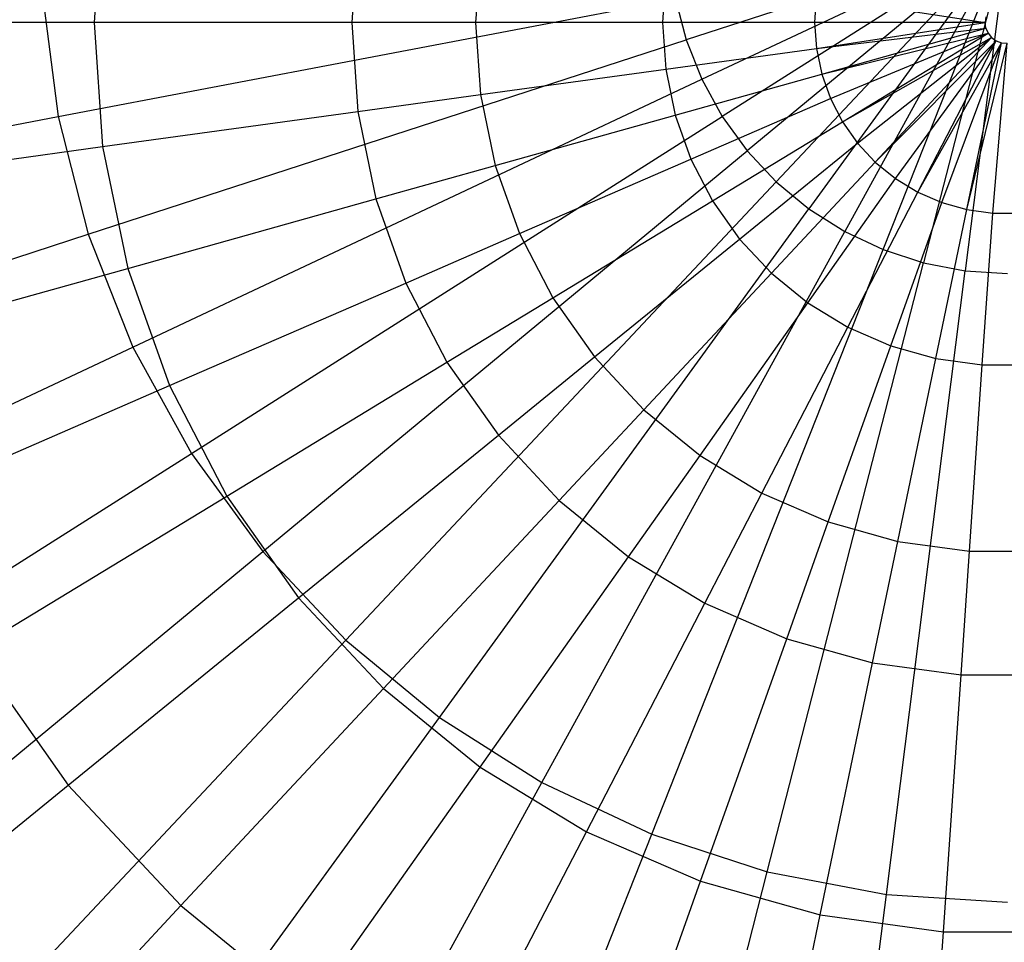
# Model space of a CAD drawing. Extents: x -12.2 to 12.8, y 0.1 to 12.5.
# Tile 52 of 66: x 4.827 to 5.343, y 4.991 to 5.475. Entities that reach past the tile are written whole.
import ezdxf

# ---------------------------------------------------------------- set-up
doc = ezdxf.new("R2010")
doc.units = 0
doc.header["$LTSCALE"] = 2.54
doc.layers.get('0').update_dxf_attribs({"color": 13, "linetype": 'CONTINUOUS'})

# ---------------------------------------------------------------- blocks, each defined once
blk = doc.blocks.new('GRUPUJ_1')
at = {"color": 0}
for p, q in [((17.07552, 5.46944, 14.30535), (17.07106, 5.40436, 14.30535)), ((17.07552, 5.46944, 14.30535), (17.07106, 5.40436, 14.30535)), ((17.20928, 5.45105, 14.44481), (17.20609, 5.40436, 14.44481)), ((17.20928, 5.45105, 14.44481), (17.20609, 5.40436, 14.44481)), ((17.55, 5.45, 18.1), (17.38147, 5.39524, 18.0935)), ((17.55, 5.45, 18.1), (17.38147, 5.39524, 18.0935)), ((17.38966, 5.37455, 18.0935), (17.55, 5.45, 18.1)), ((17.38966, 5.37455, 18.0935), (17.55, 5.45, 18.1)), ((17.55, 5.45, 18.1), (17.40038, 5.35505, 18.0935)), ((17.55, 5.45, 18.1), (17.40038, 5.35505, 18.0935)), ((17.55, 5.45, 18.1), (17.41346, 5.33705, 18.0935)), ((17.55, 5.45, 18.1), (17.41346, 5.33705, 18.0935)), ((17.4287, 5.32082, 18.0935), (17.55, 5.45, 18.1)), ((17.4287, 5.32082, 18.0935), (17.55, 5.45, 18.1)), ((17.55, 5.45, 18.1), (17.44584, 5.30664, 18.0935)), ((17.55, 5.45, 18.1), (17.44584, 5.30664, 18.0935)), ((17.55, 5.45, 18.1), (17.46463, 5.29472, 18.0935)), ((17.55, 5.45, 18.1), (17.46463, 5.29472, 18.0935)), ((17.48477, 5.28524, 18.0935), (17.55, 5.45, 18.1)), ((17.48477, 5.28524, 18.0935), (17.55, 5.45, 18.1)), ((17.55, 5.45, 18.1), (17.50593, 5.27836, 18.0935)), ((17.55, 5.45, 18.1), (17.50593, 5.27836, 18.0935)), ((17.55, 5.45, 18.1), (17.52779, 5.27419, 18.0935)), ((17.55, 5.45, 18.1), (17.52779, 5.27419, 18.0935)), ((17.27366, 5.4422, 14.49838), (17.27107, 5.40436, 14.49838)), ((17.27366, 5.4422, 14.49838), (17.27107, 5.40436, 14.49838)), ((17.37072, 5.42886, 14.55834), (17.36904, 5.40436, 14.55834)), ((17.37072, 5.42886, 14.55834), (17.36904, 5.40436, 14.55834)), ((17.04414, 5.41817, 18.05329), (17.05212, 5.35502, 18.05329)), ((17.04414, 5.41817, 18.05329), (17.05212, 5.35502, 18.05329)), ((17.05212, 5.35502, 18.05329), (17.37594, 5.4168, 18.0935)), ((17.05212, 5.35502, 18.05329), (17.37594, 5.4168, 18.0935)), ((17.37594, 5.4168, 18.0935), (17.38147, 5.39524, 18.0935)), ((17.37594, 5.4168, 18.0935), (17.38147, 5.39524, 18.0935)), ((17.44973, 5.418, 14.58457), (17.4488, 5.40436, 14.58457)), ((17.44973, 5.418, 14.58457), (17.4488, 5.40436, 14.58457)), ((17.44973, 5.418, 14.58457), (17.53817, 5.40436, 14.59115)), ((17.44973, 5.418, 14.58457), (17.53817, 5.40436, 14.59115)), ((17.53857, 5.40728, 14.59115), (17.53817, 5.40436, 14.59115)), ((17.07106, 5.40436, 14.30535), (16.91538, 5.40436, 14.10488)), ((17.07106, 5.40436, 14.30535), (16.91538, 5.40436, 14.10488)), ((17.20609, 5.40436, 14.44481), (17.07106, 5.40436, 14.30535)), ((17.07106, 5.40436, 14.30535), (17.07552, 5.33928, 14.30535)), ((17.20609, 5.40436, 14.44481), (17.07106, 5.40436, 14.30535)), ((17.07106, 5.40436, 14.30535), (17.07552, 5.33928, 14.30535)), ((17.27107, 5.40436, 14.49838), (17.20609, 5.40436, 14.44481)), ((17.20609, 5.40436, 14.44481), (17.20928, 5.35767, 14.44481)), ((17.27107, 5.40436, 14.49838), (17.20609, 5.40436, 14.44481)), ((17.20609, 5.40436, 14.44481), (17.20928, 5.35767, 14.44481)), ((17.36904, 5.40436, 14.55834), (17.27107, 5.40436, 14.49838)), ((17.27107, 5.40436, 14.49838), (17.27366, 5.36651, 14.49838)), ((17.36904, 5.40436, 14.55834), (17.27107, 5.40436, 14.49838)), ((17.27107, 5.40436, 14.49838), (17.27366, 5.36651, 14.49838)), ((17.4488, 5.40436, 14.58457), (17.36904, 5.40436, 14.55834)), ((17.36904, 5.40436, 14.55834), (17.37072, 5.37985, 14.55834)), ((17.4488, 5.40436, 14.58457), (17.36904, 5.40436, 14.55834)), ((17.36904, 5.40436, 14.55834), (17.37072, 5.37985, 14.55834)), ((17.53817, 5.40436, 14.59115), (17.4488, 5.40436, 14.58457)), ((17.4488, 5.40436, 14.58457), (17.44973, 5.39071, 14.58457)), ((17.4488, 5.40436, 14.58457), (17.44973, 5.39071, 14.58457)), ((17.53817, 5.40436, 14.59115), (17.4488, 5.40436, 14.58457)), ((17.44973, 5.39071, 14.58457), (17.53817, 5.40436, 14.59115)), ((17.44973, 5.39071, 14.58457), (17.53817, 5.40436, 14.59115)), ((17.44973, 5.39071, 14.58457), (17.53857, 5.40144, 14.59115)), ((17.44973, 5.39071, 14.58457), (17.53857, 5.40144, 14.59115)), ((17.45252, 5.37733, 14.58457), (17.53857, 5.40144, 14.59115)), ((17.45252, 5.37733, 14.58457), (17.53857, 5.40144, 14.59115)), ((17.53857, 5.40144, 14.59115), (17.53817, 5.40436, 14.59115)), ((17.53857, 5.40144, 14.59115), (17.53975, 5.39873, 14.59115)), ((17.06795, 5.29337, 18.05329), (17.38147, 5.39524, 18.0935)), ((17.06795, 5.29337, 18.05329), (17.38147, 5.39524, 18.0935)), ((17.38147, 5.39524, 18.0935), (17.38966, 5.37455, 18.0935)), ((17.38147, 5.39524, 18.0935), (17.38966, 5.37455, 18.0935)), ((17.45252, 5.37733, 14.58457), (17.53975, 5.39873, 14.59115)), ((17.45252, 5.37733, 14.58457), (17.53975, 5.39873, 14.59115)), ((17.4571, 5.36444, 14.58457), (17.53975, 5.39873, 14.59115)), ((17.4571, 5.36444, 14.58457), (17.53975, 5.39873, 14.59115)), ((17.46339, 5.3523, 14.58457), (17.53975, 5.39873, 14.59115)), ((17.46339, 5.3523, 14.58457), (17.53975, 5.39873, 14.59115)), ((17.46339, 5.3523, 14.58457), (17.54161, 5.39645, 14.59115)), ((17.46339, 5.3523, 14.58457), (17.54161, 5.39645, 14.59115)), ((17.47127, 5.34113, 14.58457), (17.54161, 5.39645, 14.59115)), ((17.47127, 5.34113, 14.58457), (17.54161, 5.39645, 14.59115)), ((17.48061, 5.33113, 14.58457), (17.54161, 5.39645, 14.59115)), ((17.48061, 5.33113, 14.58457), (17.54161, 5.39645, 14.59115)), ((17.48061, 5.33113, 14.58457), (17.54402, 5.39475, 14.59115)), ((17.48061, 5.33113, 14.58457), (17.54402, 5.39475, 14.59115)), ((17.49121, 5.3225, 14.58457), (17.54402, 5.39475, 14.59115)), ((17.49121, 5.3225, 14.58457), (17.54402, 5.39475, 14.59115)), ((17.5029, 5.3154, 14.58457), (17.54402, 5.39475, 14.59115)), ((17.5029, 5.3154, 14.58457), (17.54402, 5.39475, 14.59115)), ((17.53975, 5.39873, 14.59115), (17.54161, 5.39645, 14.59115)), ((17.54161, 5.39645, 14.59115), (17.54402, 5.39475, 14.59115)), ((17.54402, 5.39475, 14.59115), (17.54679, 5.39376, 14.59115)), ((17.37072, 5.37985, 14.55834), (17.44973, 5.39071, 14.58457)), ((17.37072, 5.37985, 14.55834), (17.44973, 5.39071, 14.58457)), ((17.44973, 5.39071, 14.58457), (17.45252, 5.37733, 14.58457)), ((17.44973, 5.39071, 14.58457), (17.45252, 5.37733, 14.58457)), ((17.5029, 5.3154, 14.58457), (17.54679, 5.39376, 14.59115)), ((17.5029, 5.3154, 14.58457), (17.54679, 5.39376, 14.59115)), ((17.51544, 5.30995, 14.58457), (17.54679, 5.39376, 14.59115)), ((17.51544, 5.30995, 14.58457), (17.54679, 5.39376, 14.59115)), ((17.52861, 5.30626, 14.58457), (17.54679, 5.39376, 14.59115)), ((17.52861, 5.30626, 14.58457), (17.54679, 5.39376, 14.59115)), ((17.52861, 5.30626, 14.58457), (17.54973, 5.39356, 14.59115)), ((17.52861, 5.30626, 14.58457), (17.54973, 5.39356, 14.59115)), ((17.54216, 5.3044, 14.58457), (17.54973, 5.39356, 14.59115)), ((17.54216, 5.3044, 14.58457), (17.54973, 5.39356, 14.59115)), ((17.54679, 5.39376, 14.59115), (17.54973, 5.39356, 14.59115)), ((17.27366, 5.36651, 14.49838), (17.37072, 5.37985, 14.55834)), ((17.27366, 5.36651, 14.49838), (17.37072, 5.37985, 14.55834)), ((17.37072, 5.37985, 14.55834), (17.37572, 5.35581, 14.55834)), ((17.37072, 5.37985, 14.55834), (17.37572, 5.35581, 14.55834)), ((17.09138, 5.23419, 18.05329), (17.38966, 5.37455, 18.0935)), ((17.09138, 5.23419, 18.05329), (17.38966, 5.37455, 18.0935)), ((17.37572, 5.35581, 14.55834), (17.45252, 5.37733, 14.58457)), ((17.37572, 5.35581, 14.55834), (17.45252, 5.37733, 14.58457)), ((17.38966, 5.37455, 18.0935), (17.40038, 5.35505, 18.0935)), ((17.38966, 5.37455, 18.0935), (17.40038, 5.35505, 18.0935)), ((17.45252, 5.37733, 14.58457), (17.4571, 5.36444, 14.58457)), ((17.45252, 5.37733, 14.58457), (17.4571, 5.36444, 14.58457)), ((17.20928, 5.35767, 14.44481), (17.27366, 5.36651, 14.49838)), ((17.20928, 5.35767, 14.44481), (17.27366, 5.36651, 14.49838)), ((17.27366, 5.36651, 14.49838), (17.28138, 5.32937, 14.49838)), ((17.27366, 5.36651, 14.49838), (17.28138, 5.32937, 14.49838)), ((17.38394, 5.33266, 14.55834), (17.4571, 5.36444, 14.58457)), ((17.38394, 5.33266, 14.55834), (17.4571, 5.36444, 14.58457)), ((17.4571, 5.36444, 14.58457), (17.46339, 5.3523, 14.58457)), ((17.4571, 5.36444, 14.58457), (17.46339, 5.3523, 14.58457)), ((16.71582, 5.29087, 17.97926), (17.05212, 5.35502, 18.05329)), ((16.71582, 5.29087, 17.97926), (17.05212, 5.35502, 18.05329)), ((17.05212, 5.35502, 18.05329), (17.06795, 5.29337, 18.05329)), ((17.05212, 5.35502, 18.05329), (17.06795, 5.29337, 18.05329)), ((17.07552, 5.33928, 14.30535), (17.20928, 5.35767, 14.44481)), ((17.07552, 5.33928, 14.30535), (17.20928, 5.35767, 14.44481)), ((17.12204, 5.17841, 18.05329), (17.40038, 5.35505, 18.0935)), ((17.12204, 5.17841, 18.05329), (17.40038, 5.35505, 18.0935)), ((17.20928, 5.35767, 14.44481), (17.21881, 5.31184, 14.44481)), ((17.20928, 5.35767, 14.44481), (17.21881, 5.31184, 14.44481)), ((17.28138, 5.32937, 14.49838), (17.37572, 5.35581, 14.55834)), ((17.28138, 5.32937, 14.49838), (17.37572, 5.35581, 14.55834)), ((17.37572, 5.35581, 14.55834), (17.38394, 5.33266, 14.55834)), ((17.37572, 5.35581, 14.55834), (17.38394, 5.33266, 14.55834)), ((17.40038, 5.35505, 18.0935), (17.41346, 5.33705, 18.0935)), ((17.40038, 5.35505, 18.0935), (17.41346, 5.33705, 18.0935)), ((17.39524, 5.31086, 14.55834), (17.46339, 5.3523, 14.58457)), ((17.39524, 5.31086, 14.55834), (17.46339, 5.3523, 14.58457)), ((17.46339, 5.3523, 14.58457), (17.47127, 5.34113, 14.58457)), ((17.46339, 5.3523, 14.58457), (17.47127, 5.34113, 14.58457)), ((16.92129, 5.31808, 14.10488), (17.07552, 5.33928, 14.30535)), ((16.92129, 5.31808, 14.10488), (17.07552, 5.33928, 14.30535)), ((17.07552, 5.33928, 14.30535), (17.08879, 5.27541, 14.30535)), ((17.07552, 5.33928, 14.30535), (17.08879, 5.27541, 14.30535)), ((17.4094, 5.29079, 14.55834), (17.47127, 5.34113, 14.58457)), ((17.4094, 5.29079, 14.55834), (17.47127, 5.34113, 14.58457)), ((17.47127, 5.34113, 14.58457), (17.48061, 5.33113, 14.58457)), ((17.47127, 5.34113, 14.58457), (17.48061, 5.33113, 14.58457)), ((17.15946, 5.12691, 18.05329), (17.41346, 5.33705, 18.0935)), ((17.15946, 5.12691, 18.05329), (17.41346, 5.33705, 18.0935)), ((17.41346, 5.33705, 18.0935), (17.4287, 5.32082, 18.0935)), ((17.41346, 5.33705, 18.0935), (17.4287, 5.32082, 18.0935)), ((17.21881, 5.31184, 14.44481), (17.28138, 5.32937, 14.49838)), ((17.21881, 5.31184, 14.44481), (17.28138, 5.32937, 14.49838)), ((17.28138, 5.32937, 14.49838), (17.29408, 5.29363, 14.49838)), ((17.28138, 5.32937, 14.49838), (17.29408, 5.29363, 14.49838)), ((17.29408, 5.29363, 14.49838), (17.38394, 5.33266, 14.55834)), ((17.29408, 5.29363, 14.49838), (17.38394, 5.33266, 14.55834)), ((17.38394, 5.33266, 14.55834), (17.39524, 5.31086, 14.55834)), ((17.38394, 5.33266, 14.55834), (17.39524, 5.31086, 14.55834)), ((17.42617, 5.27284, 14.55834), (17.48061, 5.33113, 14.58457)), ((17.42617, 5.27284, 14.55834), (17.48061, 5.33113, 14.58457)), ((17.48061, 5.33113, 14.58457), (17.49121, 5.3225, 14.58457)), ((17.48061, 5.33113, 14.58457), (17.49121, 5.3225, 14.58457)), ((17.44522, 5.25734, 14.55834), (17.49121, 5.3225, 14.58457)), ((17.44522, 5.25734, 14.55834), (17.49121, 5.3225, 14.58457)), ((17.49121, 5.3225, 14.58457), (17.5029, 5.3154, 14.58457)), ((17.49121, 5.3225, 14.58457), (17.5029, 5.3154, 14.58457)), ((17.20303, 5.08051, 18.05329), (17.4287, 5.32082, 18.0935)), ((17.20303, 5.08051, 18.05329), (17.4287, 5.32082, 18.0935)), ((17.4287, 5.32082, 18.0935), (17.44584, 5.30664, 18.0935)), ((17.4287, 5.32082, 18.0935), (17.44584, 5.30664, 18.0935)), ((17.4662, 5.24458, 14.55834), (17.5029, 5.3154, 14.58457)), ((17.4662, 5.24458, 14.55834), (17.5029, 5.3154, 14.58457)), ((17.5029, 5.3154, 14.58457), (17.51544, 5.30995, 14.58457)), ((17.5029, 5.3154, 14.58457), (17.51544, 5.30995, 14.58457)), ((17.08879, 5.27541, 14.30535), (17.21881, 5.31184, 14.44481)), ((17.08879, 5.27541, 14.30535), (17.21881, 5.31184, 14.44481)), ((17.21881, 5.31184, 14.44481), (17.23448, 5.26774, 14.44481)), ((17.21881, 5.31184, 14.44481), (17.23448, 5.26774, 14.44481)), ((17.31153, 5.25995, 14.49838), (17.39524, 5.31086, 14.55834)), ((17.31153, 5.25995, 14.49838), (17.39524, 5.31086, 14.55834)), ((17.39524, 5.31086, 14.55834), (17.4094, 5.29079, 14.55834)), ((17.39524, 5.31086, 14.55834), (17.4094, 5.29079, 14.55834)), ((17.48873, 5.2348, 14.55834), (17.51544, 5.30995, 14.58457)), ((17.48873, 5.2348, 14.55834), (17.51544, 5.30995, 14.58457)), ((17.51544, 5.30995, 14.58457), (17.52861, 5.30626, 14.58457)), ((17.51544, 5.30995, 14.58457), (17.52861, 5.30626, 14.58457)), ((17.25207, 5.03994, 18.05329), (17.44584, 5.30664, 18.0935)), ((17.25207, 5.03994, 18.05329), (17.44584, 5.30664, 18.0935)), ((17.44584, 5.30664, 18.0935), (17.46463, 5.29472, 18.0935)), ((17.44584, 5.30664, 18.0935), (17.46463, 5.29472, 18.0935)), ((17.51238, 5.22817, 14.55834), (17.52861, 5.30626, 14.58457)), ((17.51238, 5.22817, 14.55834), (17.52861, 5.30626, 14.58457)), ((17.52861, 5.30626, 14.58457), (17.54216, 5.3044, 14.58457)), ((17.52861, 5.30626, 14.58457), (17.54216, 5.3044, 14.58457)), ((17.53671, 5.22482, 14.55834), (17.54216, 5.3044, 14.58457)), ((17.53671, 5.22482, 14.55834), (17.54216, 5.3044, 14.58457)), ((17.54216, 5.3044, 14.58457), (17.55583, 5.3044, 14.58457)), ((17.54216, 5.3044, 14.58457), (17.55583, 5.3044, 14.58457)), ((16.74234, 5.18757, 17.97926), (17.06795, 5.29337, 18.05329)), ((16.74234, 5.18757, 17.97926), (17.06795, 5.29337, 18.05329)), ((17.06795, 5.29337, 18.05329), (17.09138, 5.23419, 18.05329)), ((17.06795, 5.29337, 18.05329), (17.09138, 5.23419, 18.05329)), ((17.23448, 5.26774, 14.44481), (17.29408, 5.29363, 14.49838)), ((17.23448, 5.26774, 14.44481), (17.29408, 5.29363, 14.49838)), ((17.29408, 5.29363, 14.49838), (17.31153, 5.25995, 14.49838)), ((17.29408, 5.29363, 14.49838), (17.31153, 5.25995, 14.49838)), ((17.30582, 5.00583, 18.05329), (17.46463, 5.29472, 18.0935)), ((17.30582, 5.00583, 18.05329), (17.46463, 5.29472, 18.0935)), ((17.46463, 5.29472, 18.0935), (17.48477, 5.28524, 18.0935)), ((17.46463, 5.29472, 18.0935), (17.48477, 5.28524, 18.0935)), ((17.33341, 5.22896, 14.49838), (17.4094, 5.29079, 14.55834)), ((17.33341, 5.22896, 14.49838), (17.4094, 5.29079, 14.55834)), ((17.4094, 5.29079, 14.55834), (17.42617, 5.27284, 14.55834)), ((17.4094, 5.29079, 14.55834), (17.42617, 5.27284, 14.55834)), ((17.36341, 4.97873, 18.05329), (17.48477, 5.28524, 18.0935)), ((17.36341, 4.97873, 18.05329), (17.48477, 5.28524, 18.0935)), ((17.48477, 5.28524, 18.0935), (17.50593, 5.27836, 18.0935)), ((17.48477, 5.28524, 18.0935), (17.50593, 5.27836, 18.0935)), ((17.42395, 4.95906, 18.05329), (17.50593, 5.27836, 18.0935)), ((17.42395, 4.95906, 18.05329), (17.50593, 5.27836, 18.0935)), ((17.50593, 5.27836, 18.0935), (17.52779, 5.27419, 18.0935)), ((17.50593, 5.27836, 18.0935), (17.52779, 5.27419, 18.0935)), ((16.93888, 5.23341, 14.10488), (17.08879, 5.27541, 14.30535)), ((16.93888, 5.23341, 14.10488), (17.08879, 5.27541, 14.30535)), ((17.08879, 5.27541, 14.30535), (17.11063, 5.21395, 14.30535)), ((17.08879, 5.27541, 14.30535), (17.11063, 5.21395, 14.30535)), ((17.3593, 5.20124, 14.49838), (17.42617, 5.27284, 14.55834)), ((17.3593, 5.20124, 14.49838), (17.42617, 5.27284, 14.55834)), ((17.42617, 5.27284, 14.55834), (17.44522, 5.25734, 14.55834)), ((17.42617, 5.27284, 14.55834), (17.44522, 5.25734, 14.55834)), ((17.48647, 4.94714, 18.05329), (17.52779, 5.27419, 18.0935)), ((17.48647, 4.94714, 18.05329), (17.52779, 5.27419, 18.0935)), ((17.52779, 5.27419, 18.0935), (17.55, 5.2728, 18.0935)), ((17.52779, 5.27419, 18.0935), (17.55, 5.2728, 18.0935)), ((17.11063, 5.21395, 14.30535), (17.23448, 5.26774, 14.44481)), ((17.11063, 5.21395, 14.30535), (17.23448, 5.26774, 14.44481)), ((17.23448, 5.26774, 14.44481), (17.25601, 5.22619, 14.44481)), ((17.23448, 5.26774, 14.44481), (17.25601, 5.22619, 14.44481)), ((17.25601, 5.22619, 14.44481), (17.31153, 5.25995, 14.49838)), ((17.25601, 5.22619, 14.44481), (17.31153, 5.25995, 14.49838)), ((17.31153, 5.25995, 14.49838), (17.33341, 5.22896, 14.49838)), ((17.31153, 5.25995, 14.49838), (17.33341, 5.22896, 14.49838)), ((17.38872, 5.1773, 14.49838), (17.44522, 5.25734, 14.55834)), ((17.38872, 5.1773, 14.49838), (17.44522, 5.25734, 14.55834)), ((17.44522, 5.25734, 14.55834), (17.4662, 5.24458, 14.55834)), ((17.44522, 5.25734, 14.55834), (17.4662, 5.24458, 14.55834)), ((17.42113, 5.15759, 14.49838), (17.4662, 5.24458, 14.55834)), ((17.42113, 5.15759, 14.49838), (17.4662, 5.24458, 14.55834)), ((17.4662, 5.24458, 14.55834), (17.48873, 5.2348, 14.55834)), ((17.4662, 5.24458, 14.55834), (17.48873, 5.2348, 14.55834)), ((17.45592, 5.14248, 14.49838), (17.48873, 5.2348, 14.55834)), ((17.45592, 5.14248, 14.49838), (17.48873, 5.2348, 14.55834)), ((17.48873, 5.2348, 14.55834), (17.51238, 5.22817, 14.55834)), ((17.48873, 5.2348, 14.55834), (17.51238, 5.22817, 14.55834)), ((16.7816, 5.08842, 17.97926), (17.09138, 5.23419, 18.05329)), ((16.7816, 5.08842, 17.97926), (17.09138, 5.23419, 18.05329)), ((17.09138, 5.23419, 18.05329), (17.12204, 5.17841, 18.05329)), ((17.09138, 5.23419, 18.05329), (17.12204, 5.17841, 18.05329)), ((17.14064, 5.15603, 14.30535), (17.25601, 5.22619, 14.44481)), ((17.14064, 5.15603, 14.30535), (17.25601, 5.22619, 14.44481)), ((17.25601, 5.22619, 14.44481), (17.283, 5.18796, 14.44481)), ((17.25601, 5.22619, 14.44481), (17.283, 5.18796, 14.44481)), ((17.283, 5.18796, 14.44481), (17.33341, 5.22896, 14.49838)), ((17.283, 5.18796, 14.44481), (17.33341, 5.22896, 14.49838)), ((17.33341, 5.22896, 14.49838), (17.3593, 5.20124, 14.49838)), ((17.33341, 5.22896, 14.49838), (17.3593, 5.20124, 14.49838)), ((17.49245, 5.13225, 14.49838), (17.51238, 5.22817, 14.55834)), ((17.49245, 5.13225, 14.49838), (17.51238, 5.22817, 14.55834)), ((17.51238, 5.22817, 14.55834), (17.53671, 5.22482, 14.55834)), ((17.51238, 5.22817, 14.55834), (17.53671, 5.22482, 14.55834)), ((17.53003, 5.12708, 14.49838), (17.53671, 5.22482, 14.55834)), ((17.53003, 5.12708, 14.49838), (17.53671, 5.22482, 14.55834)), ((17.53671, 5.22482, 14.55834), (17.56127, 5.22482, 14.55834)), ((17.53671, 5.22482, 14.55834), (17.56127, 5.22482, 14.55834)), ((16.96784, 5.15193, 14.10488), (17.11063, 5.21395, 14.30535)), ((16.96784, 5.15193, 14.10488), (17.11063, 5.21395, 14.30535)), ((17.11063, 5.21395, 14.30535), (17.14064, 5.15603, 14.30535)), ((17.11063, 5.21395, 14.30535), (17.14064, 5.15603, 14.30535)), ((17.31494, 5.15375, 14.44481), (17.3593, 5.20124, 14.49838)), ((17.31494, 5.15375, 14.44481), (17.3593, 5.20124, 14.49838)), ((17.3593, 5.20124, 14.49838), (17.38872, 5.1773, 14.49838)), ((17.3593, 5.20124, 14.49838), (17.38872, 5.1773, 14.49838)), ((17.17826, 5.10274, 14.30535), (17.283, 5.18796, 14.44481)), ((17.17826, 5.10274, 14.30535), (17.283, 5.18796, 14.44481)), ((17.283, 5.18796, 14.44481), (17.31494, 5.15375, 14.44481)), ((17.283, 5.18796, 14.44481), (17.31494, 5.15375, 14.44481)), ((16.83298, 4.99496, 17.97926), (17.12204, 5.17841, 18.05329)), ((16.83298, 4.99496, 17.97926), (17.12204, 5.17841, 18.05329)), ((17.12204, 5.17841, 18.05329), (17.15946, 5.12691, 18.05329)), ((17.12204, 5.17841, 18.05329), (17.15946, 5.12691, 18.05329)), ((17.35125, 5.12422, 14.44481), (17.38872, 5.1773, 14.49838)), ((17.35125, 5.12422, 14.44481), (17.38872, 5.1773, 14.49838)), ((17.38872, 5.1773, 14.49838), (17.42113, 5.15759, 14.49838)), ((17.38872, 5.1773, 14.49838), (17.42113, 5.15759, 14.49838)), ((17.39124, 5.0999, 14.44481), (17.42113, 5.15759, 14.49838)), ((17.39124, 5.0999, 14.44481), (17.42113, 5.15759, 14.49838)), ((17.42113, 5.15759, 14.49838), (17.45592, 5.14248, 14.49838)), ((17.42113, 5.15759, 14.49838), (17.45592, 5.14248, 14.49838)), ((17.00763, 5.07514, 14.10488), (17.14064, 5.15603, 14.30535)), ((17.00763, 5.07514, 14.10488), (17.14064, 5.15603, 14.30535)), ((17.14064, 5.15603, 14.30535), (17.17826, 5.10274, 14.30535)), ((17.14064, 5.15603, 14.30535), (17.17826, 5.10274, 14.30535)), ((17.22278, 5.05507, 14.30535), (17.31494, 5.15375, 14.44481)), ((17.22278, 5.05507, 14.30535), (17.31494, 5.15375, 14.44481)), ((17.31494, 5.15375, 14.44481), (17.35125, 5.12422, 14.44481)), ((17.31494, 5.15375, 14.44481), (17.35125, 5.12422, 14.44481)), ((17.43416, 5.08125, 14.44481), (17.45592, 5.14248, 14.49838)), ((17.43416, 5.08125, 14.44481), (17.45592, 5.14248, 14.49838)), ((17.45592, 5.14248, 14.49838), (17.49245, 5.13225, 14.49838)), ((17.45592, 5.14248, 14.49838), (17.49245, 5.13225, 14.49838)), ((17.47923, 5.06863, 14.44481), (17.49245, 5.13225, 14.49838)), ((17.47923, 5.06863, 14.44481), (17.49245, 5.13225, 14.49838)), ((17.49245, 5.13225, 14.49838), (17.53003, 5.12708, 14.49838)), ((17.49245, 5.13225, 14.49838), (17.53003, 5.12708, 14.49838)), ((16.89566, 4.90868, 17.97926), (17.15946, 5.12691, 18.05329)), ((16.89566, 4.90868, 17.97926), (17.15946, 5.12691, 18.05329)), ((17.15946, 5.12691, 18.05329), (17.20303, 5.08051, 18.05329)), ((17.15946, 5.12691, 18.05329), (17.20303, 5.08051, 18.05329)), ((17.52559, 5.06225, 14.44481), (17.53003, 5.12708, 14.49838)), ((17.52559, 5.06225, 14.44481), (17.53003, 5.12708, 14.49838)), ((17.53003, 5.12708, 14.49838), (17.56796, 5.12708, 14.49838)), ((17.53003, 5.12708, 14.49838), (17.56796, 5.12708, 14.49838)), ((17.27338, 5.0139, 14.30535), (17.35125, 5.12422, 14.44481)), ((17.27338, 5.0139, 14.30535), (17.35125, 5.12422, 14.44481)), ((17.35125, 5.12422, 14.44481), (17.39124, 5.0999, 14.44481)), ((17.35125, 5.12422, 14.44481), (17.39124, 5.0999, 14.44481)), ((17.0575, 5.00449, 14.10488), (17.17826, 5.10274, 14.30535)), ((17.0575, 5.00449, 14.10488), (17.17826, 5.10274, 14.30535)), ((17.17826, 5.10274, 14.30535), (17.22278, 5.05507, 14.30535)), ((17.17826, 5.10274, 14.30535), (17.22278, 5.05507, 14.30535)), ((17.32912, 4.98001, 14.30535), (17.39124, 5.0999, 14.44481)), ((17.32912, 4.98001, 14.30535), (17.39124, 5.0999, 14.44481)), ((17.39124, 5.0999, 14.44481), (17.43416, 5.08125, 14.44481)), ((17.39124, 5.0999, 14.44481), (17.43416, 5.08125, 14.44481)), ((16.96867, 4.83094, 17.97926), (17.20303, 5.08051, 18.05329)), ((16.96867, 4.83094, 17.97926), (17.20303, 5.08051, 18.05329)), ((17.20303, 5.08051, 18.05329), (17.25207, 5.03994, 18.05329)), ((17.20303, 5.08051, 18.05329), (17.25207, 5.03994, 18.05329)), ((17.38895, 4.95402, 14.30535), (17.43416, 5.08125, 14.44481)), ((17.38895, 4.95402, 14.30535), (17.43416, 5.08125, 14.44481)), ((17.43416, 5.08125, 14.44481), (17.47923, 5.06863, 14.44481)), ((17.43416, 5.08125, 14.44481), (17.47923, 5.06863, 14.44481)), ((17.00763, 5.07514, 14.10488), (17.0575, 5.00449, 14.10488)), ((17.00763, 5.07514, 14.10488), (17.0575, 5.00449, 14.10488)), ((17.45176, 4.93642, 14.30535), (17.47923, 5.06863, 14.44481)), ((17.45176, 4.93642, 14.30535), (17.47923, 5.06863, 14.44481)), ((17.47923, 5.06863, 14.44481), (17.52559, 5.06225, 14.44481)), ((17.47923, 5.06863, 14.44481), (17.52559, 5.06225, 14.44481)), ((17.51638, 4.92754, 14.30535), (17.52559, 5.06225, 14.44481)), ((17.51638, 4.92754, 14.30535), (17.52559, 5.06225, 14.44481)), ((17.52559, 5.06225, 14.44481), (17.57239, 5.06225, 14.44481)), ((17.52559, 5.06225, 14.44481), (17.57239, 5.06225, 14.44481)), ((17.11652, 4.94129, 14.10488), (17.22278, 5.05507, 14.30535)), ((17.11652, 4.94129, 14.10488), (17.22278, 5.05507, 14.30535)), ((17.22278, 5.05507, 14.30535), (17.27338, 5.0139, 14.30535)), ((17.22278, 5.05507, 14.30535), (17.27338, 5.0139, 14.30535)), ((17.05084, 4.76296, 17.97926), (17.25207, 5.03994, 18.05329)), ((17.05084, 4.76296, 17.97926), (17.25207, 5.03994, 18.05329)), ((17.25207, 5.03994, 18.05329), (17.30582, 5.00583, 18.05329)), ((17.25207, 5.03994, 18.05329), (17.30582, 5.00583, 18.05329)), ((17.1836, 4.88672, 14.10488), (17.27338, 5.0139, 14.30535)), ((17.1836, 4.88672, 14.10488), (17.27338, 5.0139, 14.30535)), ((17.27338, 5.0139, 14.30535), (17.32912, 4.98001, 14.30535)), ((17.27338, 5.0139, 14.30535), (17.32912, 4.98001, 14.30535)), ((16.92607, 4.89757, 13.84361), (17.0575, 5.00449, 14.10488)), ((16.92607, 4.89757, 13.84361), (17.0575, 5.00449, 14.10488)), ((17.0575, 5.00449, 14.10488), (17.11652, 4.94129, 14.10488)), ((17.0575, 5.00449, 14.10488), (17.11652, 4.94129, 14.10488)), ((17.14088, 4.70582, 17.97926), (17.30582, 5.00583, 18.05329)), ((17.14088, 4.70582, 17.97926), (17.30582, 5.00583, 18.05329)), ((17.30582, 5.00583, 18.05329), (17.36341, 4.97873, 18.05329)), ((17.30582, 5.00583, 18.05329), (17.36341, 4.97873, 18.05329)), ((17.23738, 4.66041, 17.97926), (17.36341, 4.97873, 18.05329)), ((17.23738, 4.66041, 17.97926), (17.36341, 4.97873, 18.05329)), ((17.25749, 4.84178, 14.10488), (17.32912, 4.98001, 14.30535)), ((17.25749, 4.84178, 14.10488), (17.32912, 4.98001, 14.30535)), ((17.32912, 4.98001, 14.30535), (17.38895, 4.95402, 14.30535)), ((17.32912, 4.98001, 14.30535), (17.38895, 4.95402, 14.30535)), ((17.36341, 4.97873, 18.05329), (17.42395, 4.95906, 18.05329)), ((17.36341, 4.97873, 18.05329), (17.42395, 4.95906, 18.05329)), ((17.33881, 4.62745, 17.97926), (17.42395, 4.95906, 18.05329)), ((17.33881, 4.62745, 17.97926), (17.42395, 4.95906, 18.05329)), ((17.42395, 4.95906, 18.05329), (17.48647, 4.94714, 18.05329)), ((17.42395, 4.95906, 18.05329), (17.48647, 4.94714, 18.05329)), ((17.33681, 4.80733, 14.10488), (17.38895, 4.95402, 14.30535)), ((17.33681, 4.80733, 14.10488), (17.38895, 4.95402, 14.30535)), ((17.38895, 4.95402, 14.30535), (17.45176, 4.93642, 14.30535)), ((17.38895, 4.95402, 14.30535), (17.45176, 4.93642, 14.30535)), ((17.44356, 4.60747, 17.97926), (17.48647, 4.94714, 18.05329)), ((17.44356, 4.60747, 17.97926), (17.48647, 4.94714, 18.05329)), ((17.48647, 4.94714, 18.05329), (17.55, 4.94314, 18.05329)), ((17.48647, 4.94714, 18.05329), (17.55, 4.94314, 18.05329)), ((17.00088, 4.81747, 13.84361), (17.11652, 4.94129, 14.10488)), ((17.00088, 4.81747, 13.84361), (17.11652, 4.94129, 14.10488)), ((17.11652, 4.94129, 14.10488), (17.1836, 4.88672, 14.10488)), ((17.11652, 4.94129, 14.10488), (17.1836, 4.88672, 14.10488)), ((17.42008, 4.784, 14.10488), (17.45176, 4.93642, 14.30535)), ((17.42008, 4.784, 14.10488), (17.45176, 4.93642, 14.30535)), ((17.45176, 4.93642, 14.30535), (17.51638, 4.92754, 14.30535)), ((17.45176, 4.93642, 14.30535), (17.51638, 4.92754, 14.30535)), ((17.50576, 4.77223, 14.10488), (17.51638, 4.92754, 14.30535)), ((17.50576, 4.77223, 14.10488), (17.51638, 4.92754, 14.30535)), ((17.51638, 4.92754, 14.30535), (17.58161, 4.92754, 14.30535)), ((17.51638, 4.92754, 14.30535), (17.58161, 4.92754, 14.30535))]:
    blk.add_line(p, q, dxfattribs=at)

msp = doc.modelspace()

# ---------------------------------------------------------------- block references
at = {"color": 0}
msp.add_blockref('GRUPUJ_1', (-12.20544, 0.06904, 0.25011), dxfattribs=at)

doc.saveas('drawing.dxf')
